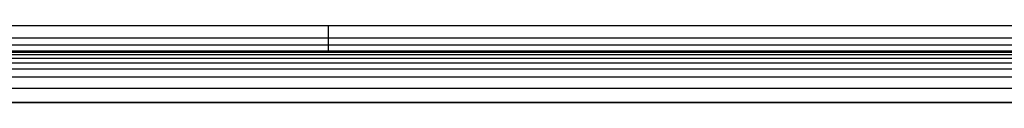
# Model space of a CAD drawing. Header units: millimetres. Extents: x -964 to -364, y -6 to 234.
# Tile 193 of 219: x -888 to -811, y 194 to 200. Entities that reach past the tile are written whole.
import ezdxf

# ---------------------------------------------------------------- set-up
doc = ezdxf.new("R2010")
doc.units = ezdxf.units.MM
doc.layers.add('Layer 01', color=7, linetype='Continuous', true_color=0x000000)

msp = doc.modelspace()

# ---------------------------------------------------------------- linework, layer by layer
at = {"layer": 'Layer 01'}
for p, q in [((-941.453, 200, 5), (-764.093, 200, 5)), ((-864.093, 200), (-864.093, 200, 10)), ((-863.593, 198), (-863.593, 200)), ((-764.093, 199), (-963.093, 199)), ((-941.453, 198, 5), (-764.093, 198, 5)), ((-864.093, 198, 10), (-864.093, 198)), ((-964.093, 194, 15), (-364.093, 194, 15))]:
    msp.add_line(p, q, dxfattribs=at)
for points, degree in [([(-964.093, 200, 10), (-864.093, 200, 10), (-764.093, 200, 10)], 2), ([(-963.093, 200), (-863.593, 200), (-764.093, 200)], 2), ([(-964.093, 198.5, 14.5), (-864.093, 198.5, 14.5), (-764.093, 198.5, 14.5)], 2), ([(-764.093, 198, 10), (-830.76, 198, 10), (-897.426, 198, 10), (-964.093, 198, 10)], 3), ([(-964.093, 197.926, 11.123), (-864.093, 197.926, 11.123), (-764.093, 197.926, 11.123)], 2), ([(-964.093, 197.728, 11.993), (-864.093, 197.728, 11.993), (-764.093, 197.728, 11.993)], 2), ([(-964.093, 197.441, 12.627), (-864.093, 197.441, 12.627), (-764.093, 197.441, 12.627)], 2), ([(-764.093, 198), (-863.593, 198), (-963.093, 198)], 2), ([(-964.093, 197.086, 13.086), (-864.093, 197.086, 13.086), (-764.093, 197.086, 13.086)], 2), ([(-964.093, 196.627, 13.441), (-864.093, 196.627, 13.441), (-764.093, 196.627, 13.441)], 2), ([(-964.093, 195.993, 13.728), (-864.093, 195.993, 13.728), (-764.093, 195.993, 13.728)], 2), ([(-964.093, 195.123, 13.926), (-864.093, 195.123, 13.926), (-764.093, 195.123, 13.926)], 2), ([(-364.093, 194, 16), (-664.093, 194, 16), (-964.093, 194, 16)], 2), ([(-364.093, 194, 14), (-664.093, 194, 14), (-964.093, 194, 14)], 2), ([(-764.093, 194, 14), (-830.76, 194, 14), (-897.426, 194, 14), (-964.093, 194, 14)], 3), ([(-964.093, 194, 16), (-864.093, 194, 16), (-764.093, 194, 16)], 2)]:
    msp.add_open_spline(points, degree=degree, dxfattribs=at)

doc.saveas('drawing.dxf')
